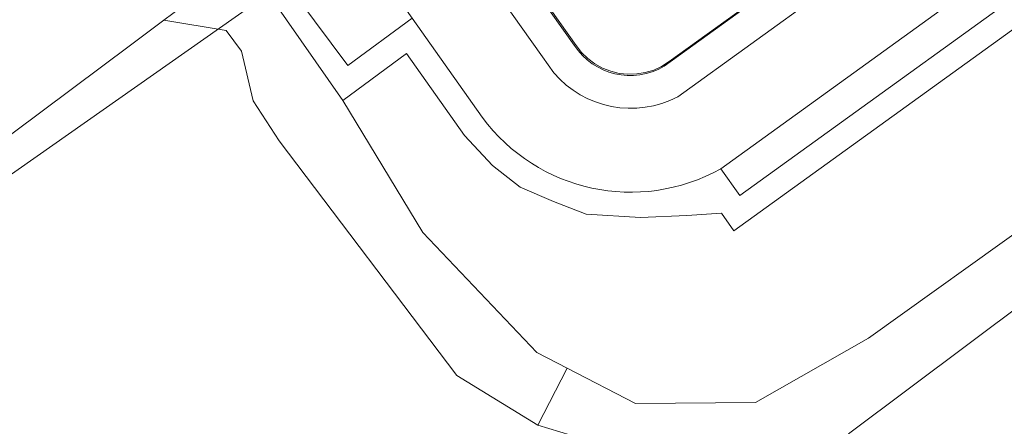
# Model space of a CAD drawing. Header units: metres. Extents: x 237319 to 238937, y 510065 to 511489.
# Tile 54 of 176: x 237835 to 237894, y 510873 to 510897. Entities that reach past the tile are written whole.
import ezdxf

# ---------------------------------------------------------------- set-up
doc = ezdxf.new("R2010")
doc.units = ezdxf.units.M
for name, color, linetype, lineweight in [('B-WE-FV-GELEIDING_WILDRASTER-G', 252, 'Continuous', 18), ('B-WE-KG-GRENS_PERCEEL-GV', 252, 'Continuous', 18), ('B-WE-OG-TERREIN_BEGROEID-GV', 252, 'Continuous', 18), ('B-WE-OG-TERREIN_ERF-GV', 252, 'Continuous', 18), ('B-WE-OG-TERREIN_OEVER-GV', 252, 'Continuous', 18), ('B-WE-OG-WATER_MEER-GV', 252, 'Continuous', 18), ('B-WE-VH-OPENVERHARDING-GV', 252, 'Continuous', 18)]:
    doc.layers.add(name, color=color, linetype=linetype, lineweight=lineweight)

# ---------------------------------------------------------------- blocks, each defined once
blk = doc.blocks.new('brk-2025')
at = {"layer": 'B-WE-KG-GRENS_PERCEEL-GV', "flags": 128}
blk.add_lwpolyline([(237901.769, 510914.628), (237892.97, 510908.279), (237884.127, 510901.897), (237874.35, 510894.842), (237873.906, 510894.561), (237873.429, 510894.341), (237872.927, 510894.187), (237872.409, 510894.102), (237871.884, 510894.086), (237871.362, 510894.141), (237870.851, 510894.265), (237870.362, 510894.455), (237869.903, 510894.71), (237869.481, 510895.023), (237869.105, 510895.39), (237868.782, 510895.804), (237851.991, 510919.489), (237851.968, 510919.521), (237836.24, 510941.655)], dxfattribs=at)
blk.add_lwpolyline([(237792.961, 510858.65), (237766.196, 510896.399), (237828.226, 510940.824), (237855.487, 510902.581)], close=True, dxfattribs=at)
blk = doc.blocks.new('bgt-2025')
at = {"layer": 'B-WE-OG-TERREIN_BEGROEID-GV', "flags": 128}
for points in [[(238088.671, 511036.623), (237878.244, 510884.69), (237877.503, 510885.739), (237875.413, 510885.604), (237872.633, 510885.476), (237869.373, 510885.684), (237867.419, 510886.442), (237865.405, 510887.307), (237863.745, 510888.612), (237862.081, 510890.398), (237858.587, 510895.337), (237854.761, 510892.518), (237859.577, 510884.573), (237866.416, 510877.369), (237868.244, 510876.427), (237872.34, 510874.317), (237879.545, 510874.378), (237886.323, 510878.224), (237926.594, 510907.086)], [(237863.138, 510891.501), (237858.928, 510897.452), (237855.074, 510894.612), (237849.016, 510902.766), (237848.092, 510902.052), (237848.886, 510900.954), (237854.761, 510892.518), (237858.587, 510895.337), (237862.081, 510890.398), (237863.745, 510888.612), (237865.405, 510887.307), (237867.419, 510886.442), (237869.373, 510885.684), (237872.633, 510885.476), (237875.413, 510885.604), (237877.503, 510885.739), (237878.244, 510884.69), (238088.671, 511036.623)], [(238086.591, 511039.422), (238085.438, 511038.591), (238086.588, 511036.968), (237998.795, 510973.509), (237984.088, 510962.96), (237984.082, 510962.956), (237980.324, 510960.249), (237878.595, 510886.793), (237877.454, 510888.408)]]:
    blk.add_lwpolyline(points, dxfattribs=at)
at = {"layer": 'B-WE-OG-TERREIN_BEGROEID-GV'}
blk.add_lwpolyline([(237877.454, 510888.408, -0.377687), (237863.138, 510891.501)], format="xyb", dxfattribs=at)
at = {"layer": 'B-WE-OG-TERREIN_ERF-GV', "flags": 128}
for points in [[(237874.058, 510894.562), (237928.346, 510933.765), (237976.622, 510968.623), (237982.348, 510972.768), (237945.019, 511024.69)], [(237836.079, 510941.715), (237852.032, 510919.244), (237868.658, 510895.827)], [(237806.696, 510869.447), (237842.016, 510895.824), (237844.033, 510897.33), (237848.886, 510900.954)]]:
    blk.add_lwpolyline(points, dxfattribs=at)
at = {"layer": 'B-WE-OG-TERREIN_ERF-GV'}
blk.add_lwpolyline([(237868.658, 510895.827, 0.39904), (237874.058, 510894.562)], format="xyb", dxfattribs=at)
at = {"layer": 'B-WE-OG-TERREIN_OEVER-GV', "flags": 128}
for points in [[(237926.594, 510907.086), (237886.323, 510878.224), (237879.545, 510874.378), (237872.34, 510874.317), (237868.244, 510876.427), (237866.483, 510873.008), (237875.052, 510870.413)], [(237885.115, 510872.489), (237895.956, 510880.601)]]:
    blk.add_lwpolyline(points, dxfattribs=at)
blk.add_lwpolyline([(237848.886, 510900.954), (237844.033, 510897.33), (237847.771, 510896.707), (237848.68, 510895.474), (237849.394, 510892.489), (237850.952, 510890.088), (237861.614, 510875.994), (237866.483, 510873.008), (237868.244, 510876.427), (237866.416, 510877.369), (237859.577, 510884.573), (237854.761, 510892.518)], close=True, dxfattribs=at)
at = {"layer": 'B-WE-OG-WATER_MEER-GV', "flags": 128}
for points in [[(237895.956, 510880.601), (237885.115, 510872.489)], [(237875.052, 510870.413), (237866.483, 510873.008), (237861.614, 510875.994), (237850.952, 510890.088), (237849.394, 510892.489), (237848.68, 510895.474), (237847.771, 510896.707), (237844.033, 510897.33), (237842.016, 510895.824), (237806.696, 510869.447), (237803.994, 510873.106)]]:
    blk.add_lwpolyline(points, dxfattribs=at)
at = {"layer": 'B-WE-VH-OPENVERHARDING-GV', "flags": 128}
for points in [[(237983.607, 510973.695), (237982.348, 510972.768), (237976.622, 510968.623), (237928.346, 510933.765), (237874.058, 510894.562)], [(237874.877, 510892.723), (237977.241, 510966.657), (237979.991, 510968.664), (237982.414, 510970.432)], [(237877.454, 510888.408), (237979.338, 510962.002), (237982.932, 510964.572), (237979.991, 510968.664), (237977.241, 510966.657)], [(237977.241, 510966.657), (237874.877, 510892.723)], [(237867.435, 510894.165), (237866.749, 510895.129), (237849.726, 510919.111), (237832.702, 510943.092)], [(237832.702, 510943.092), (237849.726, 510919.111), (237866.749, 510895.129), (237867.435, 510894.165)], [(237868.658, 510895.827), (237852.032, 510919.244), (237836.079, 510941.715)], [(237828.522, 510940.33), (237840.331, 510923.747), (237858.928, 510897.452), (237863.138, 510891.501)], [(237837.068, 510926.892), (237837.82, 510925.9), (237833.915, 510923.002), (237849.016, 510902.766), (237855.074, 510894.612), (237858.928, 510897.452), (237840.331, 510923.747), (237828.522, 510940.33)]]:
    blk.add_lwpolyline(points, dxfattribs=at)
blk.add_lwpolyline([(237982.932, 510964.572), (237979.338, 510962.002), (237877.454, 510888.408), (237878.595, 510886.793), (237980.324, 510960.249), (237984.082, 510962.956), (237984.088, 510962.96)], close=True, dxfattribs=at)
at = {"layer": 'B-WE-VH-OPENVERHARDING-GV'}
for points in [[(237874.058, 510894.562, -0.39904), (237868.658, 510895.827)], [(237874.877, 510892.723, -0.346942), (237867.435, 510894.165)], [(237867.435, 510894.165, 0.346942), (237874.877, 510892.723)], [(237863.138, 510891.501, 0.377687), (237877.454, 510888.408)]]:
    blk.add_lwpolyline(points, format="xyb", dxfattribs=at)
at = {"layer": 'B-WE-KG-GRENS_PERCEEL-GV'}
blk.add_blockref('brk-2025', (0, 0), dxfattribs=at)

msp = doc.modelspace()

# ---------------------------------------------------------------- block references
at = {"layer": 'B-WE-FV-GELEIDING_WILDRASTER-G'}
msp.add_blockref('bgt-2025', (0, 0), dxfattribs=at)

doc.saveas('drawing.dxf')
